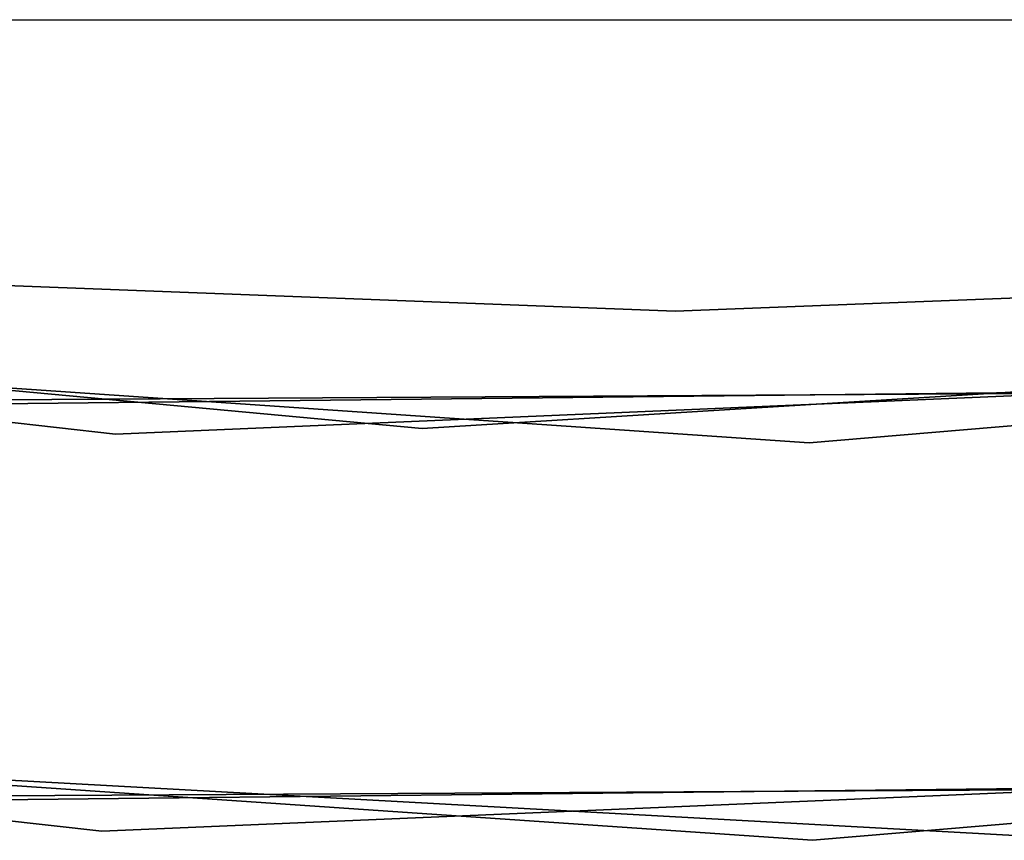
# Model space of a CAD drawing. Extents: x -129 to 129, y -127 to 130.
# Tile 144 of 188: x -2.48 to 1.24, y -62.26 to -59.17. Entities that reach past the tile are written whole.
import ezdxf

# ---------------------------------------------------------------- set-up
doc = ezdxf.new("R2010")
doc.units = 0
doc.header["$LTSCALE"] = 25.4
doc.layers.get('0').update_dxf_attribs({"linetype": 'CONTINUOUS'})

# ---------------------------------------------------------------- blocks, each defined once
blk = doc.blocks.new('NOME_B_PM2_STL')
at = {"color": 0}
for p, q in [((132.9629, -60.4026, 23.0779), (127.3523, -60.3997, 23.0779)), ((127.3523, -60.3997, 21.0779), (132.9629, -60.4026, 21.0779)), ((127.3523, -60.3997, 21.0779), (132.9629, -60.4026, 21.0779)), ((132.9629, -60.4026, 23.0779), (127.3523, -60.3997, 23.0779)), ((132.9629, -60.4026, 699.0779), (127.3523, -60.3997, 699.0779)), ((127.3523, -60.3997, 697.0779), (132.9629, -60.4026, 697.0779)), ((127.3523, -60.3997, 697.0779), (132.9629, -60.4026, 697.0779)), ((132.9629, -60.4026, 699.0779), (127.3523, -60.3997, 699.0779)), ((132.9629, -60.4026, 335.0779), (127.3523, -60.3997, 335.0779)), ((127.3523, -60.3997, 333.0779), (132.9629, -60.4026, 333.0779)), ((127.3523, -60.3997, 333.0779), (132.9629, -60.4026, 333.0779)), ((132.9629, -60.4026, 335.0779), (127.3523, -60.3997, 335.0779)), ((132.9629, -60.4026, 536.0779), (127.3523, -60.3997, 536.0779)), ((127.3523, -60.3997, 534.0779), (132.9629, -60.4026, 534.0779)), ((127.3523, -60.3997, 534.0779), (132.9629, -60.4026, 534.0779)), ((132.9629, -60.4026, 536.0779), (127.3523, -60.3997, 536.0779)), ((128.0755, -61.964, 702.0779), (118.6415, -60.9152, 702.0779)), ((118.6415, -60.9152, 692.5779), (128.0755, -61.964, 692.5779)), ((118.6415, -60.9152, 692.5779), (128.0755, -61.964, 692.5779)), ((128.0755, -61.964, 702.0779), (118.6415, -60.9152, 702.0779)), ((119.7899, -61.071, 19.0779), (129.2342, -61.9426, 19.0779)), ((129.2342, -61.9426, 20.0779), (119.7899, -61.071, 20.0779)), ((119.7899, -61.071, 19.0779), (129.2342, -61.9426, 19.0779)), ((129.2342, -61.9426, 20.0779), (119.7899, -61.071, 20.0779)), ((140.1536, -61.1939, 343.5779), (130.6956, -61.9979, 343.5779)), ((130.6956, -61.9979, 328.5779), (140.1536, -61.1939, 328.5779)), ((130.6956, -61.9979, 328.5779), (140.1536, -61.1939, 328.5779)), ((140.1536, -61.1939, 343.5779), (130.6956, -61.9979, 343.5779)), ((125.4809, -61.3195, 18.9499), (130.1886, -61.5, 18.9499)), ((130.1886, -61.5, 17.9499), (125.4809, -61.3195, 17.9499)), ((125.4809, -61.3195, 18.9499), (130.1886, -61.5, 18.9499)), ((130.1886, -61.5, 17.9499), (125.4809, -61.3195, 17.9499)), ((130.1886, -61.5, 18.9499), (134.8964, -61.3195, 18.9499)), ((134.8964, -61.3195, 17.9499), (130.1886, -61.5, 17.9499)), ((134.8964, -61.3195, 17.9499), (130.1886, -61.5, 17.9499)), ((130.1886, -61.5, 18.9499), (134.8964, -61.3195, 18.9499)), ((130.6956, -61.9979, 343.5779), (121.2257, -61.3487, 343.5779)), ((121.2257, -61.3487, 328.5779), (130.6956, -61.9979, 328.5779)), ((121.2257, -61.3487, 328.5779), (130.6956, -61.9979, 328.5779)), ((130.6956, -61.9979, 343.5779), (121.2257, -61.3487, 343.5779)), ((129.2342, -61.9426, 19.0779), (138.7009, -61.3624, 19.0779)), ((138.7009, -61.3624, 20.0779), (129.2342, -61.9426, 20.0779)), ((129.2342, -61.9426, 19.0779), (138.7009, -61.3624, 19.0779)), ((138.7009, -61.3624, 20.0779), (129.2342, -61.9426, 20.0779)), ((130.1886, -61.5, 18.9499), (130.1886, -61.5, 17.9499)), ((130.1886, -61.5, 18.9499), (130.1886, -61.5, 17.9499)), ((137.559, -61.5604, 702.0779), (128.0755, -61.964, 702.0779)), ((128.0755, -61.964, 692.5779), (137.559, -61.5604, 692.5779)), ((128.0755, -61.964, 692.5779), (137.559, -61.5604, 692.5779)), ((137.559, -61.5604, 702.0779), (128.0755, -61.964, 702.0779)), ((135.6153, -61.7621, 26.5779), (126.1237, -61.8666, 26.5779)), ((126.1237, -61.8666, 17.0779), (135.6153, -61.7621, 17.0779)), ((126.1237, -61.8666, 17.0779), (135.6153, -61.7621, 17.0779)), ((135.6153, -61.7621, 26.5779), (126.1237, -61.8666, 26.5779)), ((135.3054, -61.7885, 540.5779), (125.8135, -61.8454, 540.5779)), ((125.8135, -61.8454, 525.5779), (135.3054, -61.7885, 525.5779)), ((125.8135, -61.8454, 525.5779), (135.3054, -61.7885, 525.5779)), ((135.3054, -61.7885, 540.5779), (125.8135, -61.8454, 540.5779)), ((129.2342, -61.9426, 19.0779), (129.2342, -61.9426, 20.0779)), ((129.2342, -61.9426, 19.0779), (129.2342, -61.9426, 20.0779)), ((128.0755, -61.964, 692.5779), (128.0755, -61.964, 702.0779)), ((128.0755, -61.964, 692.5779), (128.0755, -61.964, 702.0779)), ((130.6956, -61.9979, 328.5779), (130.6956, -61.9979, 343.5779)), ((130.6956, -61.9979, 328.5779), (130.6956, -61.9979, 343.5779)), ((118.3621, -62.389, 702.0779), (128.0243, -63.4631, 702.0779)), ((128.0243, -63.4631, 692.5779), (118.3621, -62.389, 692.5779)), ((118.3621, -62.389, 702.0779), (128.0243, -63.4631, 702.0779)), ((128.0243, -63.4631, 692.5779), (118.3621, -62.389, 692.5779)), ((130.7079, -63.4979, 343.5779), (140.3947, -62.6744, 343.5779)), ((140.3947, -62.6744, 328.5779), (130.7079, -63.4979, 328.5779)), ((130.7079, -63.4979, 343.5779), (140.3947, -62.6744, 343.5779)), ((140.3947, -62.6744, 328.5779), (130.7079, -63.4979, 328.5779)), ((121.0089, -62.833, 343.5779), (130.7079, -63.4979, 343.5779)), ((130.7079, -63.4979, 328.5779), (121.0089, -62.833, 328.5779)), ((121.0089, -62.833, 343.5779), (130.7079, -63.4979, 343.5779)), ((130.7079, -63.4979, 328.5779), (121.0089, -62.833, 328.5779)), ((131.5725, -63.4849, 702.0779), (121.8654, -62.9521, 702.0779)), ((121.8654, -62.9521, 703.0779), (131.5725, -63.4849, 703.0779)), ((131.5725, -63.4849, 702.0779), (121.8654, -62.9521, 702.0779)), ((121.8654, -62.9521, 703.0779), (131.5725, -63.4849, 703.0779)), ((128.0243, -63.4631, 702.0779), (137.7373, -63.0497, 702.0779)), ((137.7373, -63.0497, 692.5779), (128.0243, -63.4631, 692.5779)), ((128.0243, -63.4631, 702.0779), (137.7373, -63.0497, 702.0779)), ((137.7373, -63.0497, 692.5779), (128.0243, -63.4631, 692.5779)), ((126.0254, -63.3634, 26.5779), (135.7466, -63.2563, 26.5779)), ((135.7466, -63.2563, 17.0779), (126.0254, -63.3634, 17.0779)), ((126.0254, -63.3634, 26.5779), (135.7466, -63.2563, 26.5779)), ((135.7466, -63.2563, 17.0779), (126.0254, -63.3634, 17.0779)), ((125.7077, -63.3417, 540.5779), (135.4292, -63.2834, 540.5779)), ((135.4292, -63.2834, 525.5779), (125.7077, -63.3417, 525.5779)), ((125.7077, -63.3417, 540.5779), (135.4292, -63.2834, 540.5779)), ((135.4292, -63.2834, 525.5779), (125.7077, -63.3417, 525.5779)), ((128.0243, -63.4631, 702.0779), (128.0243, -63.4631, 692.5779)), ((128.0243, -63.4631, 702.0779), (128.0243, -63.4631, 692.5779)), ((130.7079, -63.4979, 343.5779), (130.7079, -63.4979, 328.5779)), ((130.7079, -63.4979, 343.5779), (130.7079, -63.4979, 328.5779))]:
    blk.add_line(p, q, dxfattribs=at)

msp = doc.modelspace()

# ---------------------------------------------------------------- block references
at = {"color": 253}
msp.add_blockref('NOME_B_PM2_STL', (-130.1886, 1.2338, -1724.8619), dxfattribs=at)

doc.saveas('drawing.dxf')
